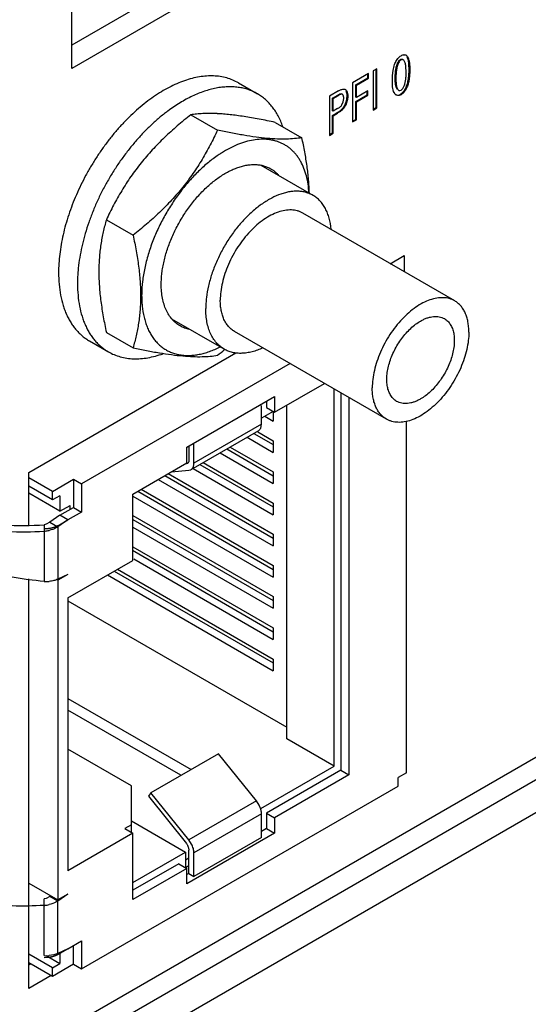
# Model space of a CAD drawing. Header units: inches. Extents: x 0 to 34, y 0 to 22.
# Tile 52 of 179: x 4.328 to 4.728, y 14.316 to 15.089. Entities that reach past the tile are written whole.
import ezdxf

# ---------------------------------------------------------------- set-up
doc = ezdxf.new("R2010")
doc.units = ezdxf.units.IN
doc.header["$LTSCALE"] = 1.87
doc.header["$MEASUREMENT"] = 0
doc.layers.get('0').update_dxf_attribs({"linetype": 'CONTINUOUS'})
doc.layers.add('02___PRT_ALL_AXES', color=7, linetype='CONTINUOUS')
doc.layers.add('ARTWORK', color=7, linetype='CONTINUOUS')

msp = doc.modelspace()

# ---------------------------------------------------------------- linework, layer by layer
at = {"color": 3, "linetype": 'CONTINUOUS'}
for p, q in [((4.36932, 15.05083), (4.36932, 15.21462)), ((4.49589, 15.12391), (4.36932, 15.05083)), ((4.61946, 14.89752), (4.63047, 14.90387)), ((4.63047, 14.90387), (4.63047, 14.89116)), ((4.33561, 14.73362), (4.49812, 14.82745)), ((5.1862, 14.75324), (3.62647, 13.85267)), ((4.33561, 14.69247), (4.33561, 14.73362)), ((4.33561, 14.32825), (4.33561, 14.64989)), ((4.35319, 14.3384), (4.33561, 14.32825))]:
    msp.add_line(p, q, dxfattribs=at)
at = {"color": 7, "linetype": 'CONTINUOUS'}
for p, q in [((4.47998, 15.1331), (4.36932, 15.0692)), ((4.50026, 15.03953), (4.51511, 15.03095)), ((4.44483, 15.01738), (4.44461, 15.01722)), ((4.46283, 15.01442), (4.48379, 15.00232)), ((4.4838, 15.01532), (4.48362, 15.01533)), ((4.52912, 15.0085), (4.55008, 14.9964)), ((4.5588, 14.95117), (4.51812, 14.97465)), ((4.39654, 14.93195), (4.4175, 14.91985)), ((4.67006, 14.8683), (4.55073, 14.9372)), ((4.48904, 14.83036), (4.44804, 14.85403)), ((4.39654, 14.84356), (4.4175, 14.83146)), ((4.61643, 14.77543), (4.49711, 14.84432)), ((4.38325, 14.83688), (4.3981, 14.8283)), ((4.48933, 14.83001), (4.48946, 14.83012)), ((4.54082, 14.81908), (4.37702, 14.72451)), ((4.52869, 14.78085), (4.56786, 14.80347)), ((4.45975, 14.75329), (4.52869, 14.7931)), ((4.52869, 14.7931), (4.52869, 14.78085)), ((4.57536, 14.50285), (4.57536, 14.79914)), ((4.58067, 14.79608), (4.58067, 14.49979)), ((4.58703, 14.7924), (4.58703, 14.49611)), ((4.51835, 14.77151), (4.51835, 14.78606)), ((4.52233, 14.78988), (4.52233, 14.78453)), ((4.52233, 14.78453), (4.52869, 14.78085)), ((4.53824, 14.52428), (4.53824, 14.78636)), ((4.52763, 14.78146), (4.51835, 14.77611)), ((4.52101, 14.77764), (4.52763, 14.77382)), ((4.52763, 14.78085), (4.52763, 14.77382)), ((4.51835, 14.77151), (4.46532, 14.74089)), ((4.51822, 14.76993), (4.51835, 14.77151)), ((4.63211, 14.49764), (4.63211, 14.77366)), ((4.51602, 14.76636), (4.46299, 14.73574)), ((4.51237, 14.76426), (4.52763, 14.75545)), ((4.51552, 14.7655), (4.52763, 14.75851)), ((4.46134, 14.7539), (4.46134, 14.74319)), ((4.46532, 14.74089), (4.46532, 14.75651)), ((4.49381, 14.75354), (4.52763, 14.73401)), ((4.50707, 14.76119), (4.52763, 14.74932)), ((4.52763, 14.75851), (4.52763, 14.74932)), ((4.45975, 14.74104), (4.45975, 14.75329)), ((4.48586, 14.74895), (4.52763, 14.72483)), ((4.49116, 14.75201), (4.52763, 14.73095)), ((5.20764, 14.73987), (3.70681, 13.87331)), ((4.41732, 14.71655), (4.45975, 14.74104)), ((4.46018, 14.74061), (4.45935, 14.74036)), ((4.46995, 14.73976), (4.52763, 14.70646)), ((4.4726, 14.74129), (4.52763, 14.70952)), ((4.44253, 14.7311), (4.52763, 14.68196)), ((4.44518, 14.73263), (4.52763, 14.68503)), ((4.44756, 14.734), (4.46134, 14.73523)), ((4.46134, 14.73523), (4.46299, 14.73574)), ((4.46465, 14.7367), (4.52763, 14.70033)), ((4.52763, 14.73401), (4.52763, 14.72483)), ((4.35422, 14.71869), (4.33561, 14.72943)), ((4.35422, 14.71195), (4.33561, 14.7227)), ((4.35422, 14.71869), (4.37066, 14.72818)), ((4.37066, 14.72818), (4.37702, 14.72451)), ((4.37066, 14.72818), (4.37066, 14.70614)), ((4.37702, 14.72451), (4.37702, 14.70246)), ((4.43723, 14.72804), (4.52763, 14.67584)), ((4.36005, 14.70307), (4.33561, 14.71719)), ((4.35422, 14.71195), (4.35422, 14.71869)), ((4.36005, 14.71532), (4.35422, 14.71195)), ((4.36005, 14.71532), (4.36005, 14.70307)), ((4.41732, 14.6645), (4.41732, 14.71655)), ((4.41732, 14.71504), (4.52763, 14.65135)), ((4.42132, 14.71885), (4.52763, 14.65747)), ((4.42397, 14.72038), (4.52763, 14.66053)), ((4.36005, 14.70307), (4.368, 14.70767)), ((4.368, 14.70461), (4.368, 14.70767)), ((4.52763, 14.70952), (4.52763, 14.70033)), ((4.36005, 14.70001), (4.35219, 14.69454)), ((4.36005, 14.70001), (4.37066, 14.70614)), ((4.36641, 14.69634), (4.36005, 14.70001)), ((4.37702, 14.70246), (4.36641, 14.69634)), ((4.37066, 14.70614), (4.37702, 14.70246)), ((4.41732, 14.69973), (4.52763, 14.63604)), ((4.34783, 14.69254), (4.3478, 14.68751)), ((4.34938, 14.69292), (4.34783, 14.69254)), ((4.35219, 14.69454), (4.34938, 14.69292)), ((4.35219, 14.69454), (4.35846, 14.69092)), ((4.36641, 14.69634), (4.35846, 14.69092)), ((4.41732, 14.69667), (4.52763, 14.63298)), ((4.3478, 14.68751), (4.3478, 14.64804)), ((4.35846, 14.69092), (4.35846, 14.64971)), ((4.41732, 14.69054), (4.52763, 14.62685)), ((4.52763, 14.68503), (4.52763, 14.67584)), ((4.41694, 14.6724), (4.52763, 14.60848)), ((4.41732, 14.67523), (4.52763, 14.61154)), ((4.36641, 14.6351), (4.41732, 14.6645)), ((4.418, 14.66566), (4.52763, 14.60236)), ((4.36641, 14.65347), (4.35846, 14.64888)), ((4.36641, 14.65347), (4.35846, 14.64971)), ((4.39746, 14.65303), (4.52763, 14.57786)), ((4.40276, 14.65609), (4.52763, 14.58399)), ((4.40541, 14.65762), (4.52763, 14.58705)), ((4.52763, 14.66053), (4.52763, 14.65135)), ((4.35846, 14.64888), (4.35756, 14.6494)), ((4.35846, 14.64888), (4.35846, 14.39782)), ((4.36641, 14.6351), (4.36641, 14.42078)), ((4.36641, 14.63268), (4.53824, 14.53347)), ((4.52763, 14.63604), (4.52763, 14.62685)), ((4.52763, 14.61154), (4.52763, 14.60236)), ((4.52763, 14.58705), (4.52763, 14.57786)), ((4.36641, 14.55613), (4.46309, 14.50031)), ((4.45513, 14.49572), (4.36641, 14.54694)), ((4.57536, 14.50285), (4.53824, 14.52428)), ((4.41626, 14.48753), (4.36641, 14.51632)), ((4.48454, 14.5127), (4.43151, 14.48208)), ((4.51438, 14.47559), (4.48454, 14.5127)), ((4.51782, 14.46962), (4.57536, 14.50285)), ((4.58067, 14.49979), (4.52233, 14.4661)), ((4.58067, 14.49979), (4.58703, 14.49611)), ((4.58703, 14.49611), (4.52869, 14.46243)), ((4.63211, 14.49764), (4.62574, 14.49397)), ((4.62574, 14.48723), (4.62574, 14.49397)), ((4.37702, 14.34362), (4.62574, 14.48723)), ((4.41626, 14.45079), (4.41626, 14.48753)), ((4.43151, 14.48208), (4.42952, 14.47925)), ((4.42952, 14.47925), (4.45935, 14.44214)), ((4.46134, 14.44497), (4.43151, 14.48208)), ((4.51438, 14.47559), (4.46134, 14.44497)), ((4.51649, 14.47232), (4.51438, 14.47559)), ((4.41626, 14.45998), (4.45869, 14.43548)), ((4.51835, 14.46534), (4.46532, 14.43472)), ((4.51835, 14.44697), (4.51835, 14.46534)), ((4.52233, 14.4661), (4.52869, 14.46243)), ((4.52233, 14.4661), (4.52233, 14.45386)), ((4.52869, 14.46243), (4.52869, 14.45018)), ((4.41626, 14.45691), (4.41096, 14.45385)), ((4.41096, 14.45385), (4.41732, 14.45017)), ((4.52233, 14.45386), (4.51835, 14.45156)), ((4.52233, 14.45386), (4.52869, 14.45018)), ((4.41732, 14.45017), (4.36641, 14.42078)), ((4.41732, 14.39812), (4.41732, 14.45017)), ((4.52869, 14.45018), (4.45975, 14.41037)), ((4.46346, 14.44169), (4.46134, 14.44497)), ((4.51835, 14.44697), (4.46532, 14.41635)), ((4.4611, 14.43872), (4.46134, 14.43701)), ((4.46134, 14.41864), (4.46134, 14.43701)), ((4.41732, 14.4116), (4.45869, 14.43548)), ((4.45869, 14.43548), (4.45869, 14.42323)), ((4.45869, 14.42936), (4.46134, 14.43089)), ((4.46532, 14.41635), (4.46532, 14.43472)), ((4.45339, 14.4263), (4.41732, 14.40547)), ((4.45975, 14.42262), (4.41732, 14.39812)), ((4.45339, 14.4263), (4.45975, 14.42262)), ((4.45869, 14.42323), (4.46134, 14.42477)), ((4.45975, 14.41037), (4.45975, 14.42262)), ((4.46134, 14.41864), (4.45975, 14.41772)), ((4.46134, 14.41864), (4.46532, 14.41635)), ((4.33561, 14.41101), (4.35846, 14.39782)), ((4.3478, 14.39358), (4.34783, 14.39862)), ((4.34938, 14.39899), (4.34783, 14.39862)), ((4.35219, 14.40061), (4.34938, 14.39899)), ((4.35284, 14.40106), (4.35219, 14.40061)), ((4.35846, 14.39699), (4.35219, 14.40061)), ((4.36641, 14.40241), (4.35846, 14.39699)), ((4.36641, 14.40241), (4.35846, 14.39782)), ((4.3478, 14.35411), (4.3478, 14.39358)), ((4.35846, 14.35578), (4.35846, 14.39699)), ((4.36641, 14.35954), (4.35846, 14.35578)), ((4.36641, 14.35954), (4.37702, 14.36567)), ((4.37066, 14.3473), (4.37066, 14.36199)), ((4.37702, 14.36567), (4.37702, 14.34362)), ((4.35422, 14.34454), (4.33561, 14.35528)), ((4.3493, 14.35411), (4.36005, 14.34791)), ((4.35534, 14.35469), (4.3517, 14.35411)), ((4.35846, 14.35578), (4.35534, 14.35469)), ((4.36005, 14.35578), (4.36005, 14.34791)), ((4.35422, 14.33781), (4.33561, 14.34855)), ((4.33728, 14.34758), (4.33561, 14.34662)), ((4.35422, 14.34454), (4.36005, 14.34791)), ((4.37066, 14.3473), (4.35422, 14.33781)), ((4.35422, 14.33781), (4.35422, 14.34454)), ((4.37066, 14.3473), (4.37702, 14.34362))]:
    msp.add_line(p, q, dxfattribs=at)
at = {"color": 40, "linetype": 'CONTINUOUS'}
for p, q in [((4.35846, 14.69174), (4.36641, 14.69634)), ((4.35846, 14.35495), (4.36641, 14.35954)), ((4.3511, 14.35262), (4.3478, 14.35241))]:
    msp.add_line(p, q, dxfattribs=at)
at = {"color": 7, "linetype": 'CONTINUOUS'}
for centre, radius, start, end in [((4.53822, 14.90322), 0.09603, 122.31289, 124.05939), ((4.50821, 14.88044), 0.13439, 173.25191, 173.37515), ((4.27372, 15.09196), 0.33927, 308.2561, 309.45763), ((4.45563, 14.74088), 0.00969, 355.20339, 0.07162), ((4.33083, 14.90918), 0.2173, 266.19087, 274.48782), ((4.3316, 14.91389), 0.22696, 266.71324, 274.09231), ((4.34594, 14.71344), 0.026, 274.09239, 275.78963), ((4.34602, 14.71294), 0.0255, 275.73768, 282.87941), ((4.34975, 14.67359), 0.02562, 265.62346, 274.35652), ((4.34594, 14.41951), 0.026, 274.09239, 275.78963), ((4.34602, 14.41902), 0.0255, 275.73768, 282.87941), ((4.34975, 14.37966), 0.02562, 265.62346, 274.35652)]:
    msp.add_arc(centre, radius, start, end, dxfattribs=at)
for points, knots in [([(4.50026, 15.03953), (4.49882, 15.04036), (4.49582, 15.04184), (4.49104, 15.04349), (4.48599, 15.04457), (4.4807, 15.04507), (4.47521, 15.04498), (4.46954, 15.04431), (4.46372, 15.04307), (4.45779, 15.04126), (4.45177, 15.0389), (4.44571, 15.03599), (4.43962, 15.03255), (4.43354, 15.0286), (4.42751, 15.02417), (4.42156, 15.01927), (4.41572, 15.01393), (4.41002, 15.00819), (4.40449, 15.00206), (4.39916, 14.99559), (4.39406, 14.98882), (4.38921, 14.98177), (4.38466, 14.97448), (4.38041, 14.967), (4.37649, 14.95936), (4.37292, 14.95161), (4.36973, 14.94378), (4.36692, 14.93593), (4.36452, 14.92809), (4.36254, 14.9203), (4.36098, 14.91261), (4.35986, 14.90505), (4.35918, 14.89768), (4.35903, 14.89282), (4.35903, 14.89043)], [0, 0, 0, 0, 0.021323, 0.042875, 0.064872, 0.087508, 0.110948, 0.135326, 0.160739, 0.187255, 0.214908, 0.243708, 0.273639, 0.304663, 0.336724, 0.369751, 0.403657, 0.438344, 0.473705, 0.509623, 0.545977, 0.582638, 0.619476, 0.656359, 0.693153, 0.729726, 0.765947, 0.801693, 0.836841, 0.871279, 0.904899, 0.937614, 0.969343, 1, 1, 1, 1]), ([(4.51511, 15.03095), (4.51398, 15.03161), (4.51164, 15.0328), (4.50795, 15.03425), (4.50408, 15.03534), (4.50006, 15.03607), (4.4959, 15.03644), (4.4916, 15.03645), (4.48719, 15.0361), (4.48107, 15.03515), (4.4732, 15.03301), (4.46541, 15.02981), (4.45912, 15.02662), (4.45432, 15.02385), (4.44953, 15.02078), (4.4464, 15.01855), (4.44483, 15.01738)], [0, 0, 0, 0, 0.051834, 0.104014, 0.156876, 0.210731, 0.265865, 0.322523, 0.380916, 0.441211, 0.567914, 0.7033, 0.774311, 0.847475, 0.922733, 1, 1, 1, 1]), ([(4.53503, 15.00534), (4.53405, 15.00814), (4.53231, 15.01219), (4.5294, 15.01717), (4.527, 15.02056), (4.52437, 15.02365), (4.5215, 15.02643), (4.51843, 15.02888), (4.51623, 15.0303), (4.51511, 15.03095)], [0, 0, 0, 0, 0.268671, 0.397073, 0.522053, 0.644167, 0.764054, 0.882415, 1, 1, 1, 1]), ([(4.44461, 15.01722), (4.44239, 15.01556), (4.43799, 15.01206), (4.43162, 15.00637), (4.4254, 15.00019), (4.41938, 14.99356), (4.4136, 14.98653), (4.4081, 14.97913), (4.4029, 14.97142), (4.39805, 14.96344), (4.39356, 14.95525), (4.38948, 14.94689), (4.38583, 14.93842), (4.38263, 14.9299), (4.37989, 14.92137), (4.37765, 14.9129), (4.37591, 14.90454), (4.37508, 14.89898), (4.37475, 14.89623)], [0, 0, 0, 0, 0.057984, 0.117706, 0.178967, 0.241546, 0.305199, 0.369672, 0.434697, 0.5, 0.565303, 0.630329, 0.694801, 0.758455, 0.821034, 0.882295, 0.942014, 1, 1, 1, 1]), ([(4.46283, 15.01442), (4.45924, 15.01159), (4.45218, 15.0058), (4.44372, 14.99815), (4.43724, 14.99177), (4.43256, 14.98685), (4.42805, 14.98181), (4.42374, 14.97664), (4.41964, 14.97135), (4.41575, 14.96595), (4.41206, 14.96045), (4.40859, 14.95487), (4.40531, 14.94922), (4.40119, 14.94163), (4.39835, 14.93584), (4.39654, 14.93195)], [0, 0, 0, 0, 0.128261, 0.256151, 0.319876, 0.383395, 0.44666, 0.509626, 0.572253, 0.634512, 0.696381, 0.757854, 0.818937, 0.879641, 1, 1, 1, 1]), ([(4.48362, 15.01533), (4.48164, 15.01542), (4.47786, 15.01553), (4.47243, 15.01541), (4.46747, 15.01505), (4.46433, 15.01465), (4.46283, 15.01442)], [0, 0, 0, 0, 0.284855, 0.54463, 0.781948, 1, 1, 1, 1]), ([(4.52912, 15.0085), (4.527, 15.00895), (4.52281, 15.00981), (4.5166, 15.01102), (4.51056, 15.01211), (4.50472, 15.01307), (4.49911, 15.01388), (4.49376, 15.01453), (4.48869, 15.01502), (4.48539, 15.01524), (4.4838, 15.01532)], [0, 0, 0, 0, 0.14167, 0.279796, 0.413762, 0.542924, 0.666631, 0.784304, 0.895506, 1, 1, 1, 1]), ([(4.48379, 15.00232), (4.48198, 14.99843), (4.47914, 14.99263), (4.47502, 14.98505), (4.47174, 14.9794), (4.46827, 14.97382), (4.46458, 14.96832), (4.46069, 14.96292), (4.45659, 14.95763), (4.45228, 14.95246), (4.44777, 14.94741), (4.44309, 14.9425), (4.43661, 14.93612), (4.42815, 14.92847), (4.42109, 14.92268), (4.4175, 14.91985)], [0, 0, 0, 0, 0.120359, 0.181063, 0.242146, 0.303619, 0.365488, 0.427747, 0.490374, 0.55334, 0.616605, 0.680124, 0.743849, 0.871739, 1, 1, 1, 1]), ([(4.55008, 14.9964), (4.54819, 14.99611), (4.54418, 14.99563), (4.53776, 14.99529), (4.53057, 14.99537), (4.52257, 14.9959), (4.51378, 14.9969), (4.50429, 14.99835), (4.4942, 15.00017), (4.48731, 15.00157), (4.48379, 15.00232)], [0, 0, 0, 0, 0.085708, 0.181167, 0.288201, 0.407975, 0.540519, 0.684671, 0.83852, 1, 1, 1, 1]), ([(4.55564, 14.95307), (4.55551, 14.95538), (4.55506, 14.95988), (4.55374, 14.96634), (4.55183, 14.97229), (4.54971, 14.97682), (4.54774, 14.98011), (4.54613, 14.98238), (4.5444, 14.98449), (4.54253, 14.98641), (4.54054, 14.98816), (4.53843, 14.98972), (4.5362, 14.9911), (4.53387, 14.99228), (4.53143, 14.99327), (4.52889, 14.99406), (4.52626, 14.99466), (4.52261, 14.99519), (4.51782, 14.99533), (4.51188, 14.9947), (4.50575, 14.99327), (4.49947, 14.99106), (4.49312, 14.98809), (4.48896, 14.98569), (4.48689, 14.98438)], [0, 0, 0, 0, 0.071877, 0.139929, 0.204277, 0.265212, 0.294562, 0.323256, 0.351385, 0.379052, 0.406367, 0.43345, 0.460424, 0.487417, 0.514556, 0.541962, 0.569754, 0.59804, 0.656439, 0.717851, 0.78273, 0.851343, 0.923784, 1, 1, 1, 1]), ([(4.55595, 14.95281), (4.5559, 14.95456), (4.55576, 14.95807), (4.55524, 14.96521), (4.55419, 14.97429), (4.55239, 14.98531), (4.55089, 14.99269), (4.55008, 14.9964)], [0, 0, 0, 0, 0.118817, 0.239717, 0.487161, 0.741041, 1, 1, 1, 1]), ([(4.48444, 14.98277), (4.48174, 14.98095), (4.47778, 14.97799), (4.47272, 14.97366), (4.46894, 14.97014), (4.46524, 14.96641), (4.46039, 14.96114), (4.4546, 14.95409), (4.44822, 14.94506), (4.44243, 14.93553), (4.43732, 14.92565), (4.4344, 14.91885), (4.43307, 14.91542)], [0, 0, 0, 0, 0.113589, 0.172452, 0.232544, 0.293751, 0.355944, 0.482721, 0.611748, 0.741797, 0.87164, 1, 1, 1, 1]), ([(4.43964, 14.88125), (4.43964, 14.8827), (4.43973, 14.88566), (4.44014, 14.89015), (4.44083, 14.89475), (4.44177, 14.89943), (4.44298, 14.90418), (4.44444, 14.90895), (4.44615, 14.91374), (4.4481, 14.9185), (4.45027, 14.92322), (4.45266, 14.92787), (4.45524, 14.93243), (4.45802, 14.93687), (4.46097, 14.94116), (4.46407, 14.94529), (4.46732, 14.94923), (4.47069, 14.95296), (4.47416, 14.95645), (4.47772, 14.9597), (4.48134, 14.96269), (4.48501, 14.96539), (4.48871, 14.96779), (4.49242, 14.96989), (4.49612, 14.97166), (4.49978, 14.9731), (4.50339, 14.9742), (4.50693, 14.97496), (4.51039, 14.97536), (4.51373, 14.97542), (4.51695, 14.97511), (4.52003, 14.97446), (4.52294, 14.97345), (4.52477, 14.97255), (4.52564, 14.97204)], [0, 0, 0, 0, 0.030655, 0.062386, 0.095102, 0.128722, 0.163159, 0.198307, 0.234053, 0.270275, 0.306847, 0.343641, 0.380524, 0.417362, 0.454023, 0.490377, 0.526295, 0.561656, 0.596343, 0.630249, 0.663275, 0.695337, 0.726361, 0.756292, 0.785092, 0.812746, 0.839261, 0.864675, 0.889052, 0.912492, 0.935128, 0.957125, 0.978677, 1, 1, 1, 1]), ([(4.52564, 14.97204), (4.52624, 14.9717), (4.52741, 14.97095), (4.52906, 14.96968), (4.53062, 14.96827), (4.53158, 14.96723), (4.53204, 14.96669)], [0, 0, 0, 0, 0.246947, 0.495136, 0.74577, 1, 1, 1, 1]), ([(4.5588, 14.95117), (4.55794, 14.95166), (4.55615, 14.95255), (4.5533, 14.95353), (4.55029, 14.95417), (4.54714, 14.95447), (4.54386, 14.95442), (4.54048, 14.95402), (4.53701, 14.95328), (4.5322, 14.95181), (4.52739, 14.94969), (4.52265, 14.94701), (4.51902, 14.94465), (4.51543, 14.94201), (4.51064, 14.93807), (4.50485, 14.93249), (4.4984, 14.925), (4.49249, 14.91677), (4.48726, 14.90799), (4.4828, 14.89884), (4.47923, 14.88952), (4.47661, 14.88023), (4.47524, 14.87255), (4.47469, 14.8666), (4.4746, 14.86371), (4.4746, 14.86228)], [0, 0, 0, 0, 0.021327, 0.042883, 0.064884, 0.087524, 0.110969, 0.135351, 0.160769, 0.18729, 0.243717, 0.273653, 0.304683, 0.336751, 0.369783, 0.438368, 0.509642, 0.582654, 0.656372, 0.729735, 0.801699, 0.871276, 0.937605, 0.969343, 1, 1, 1, 1]), ([(4.57302, 14.92454), (4.57276, 14.9275), (4.57204, 14.93181), (4.57027, 14.93719), (4.56863, 14.94079), (4.56665, 14.94402), (4.56435, 14.94685), (4.56174, 14.94926), (4.5598, 14.95059), (4.5588, 14.95117)], [0, 0, 0, 0, 0.283645, 0.415386, 0.540913, 0.660976, 0.776609, 0.889114, 1, 1, 1, 1]), ([(4.55073, 14.9372), (4.55008, 14.93758), (4.5487, 14.93826), (4.54651, 14.93902), (4.54419, 14.93951), (4.54091, 14.93982), (4.53652, 14.9395), (4.53112, 14.93806), (4.52557, 14.93562), (4.52001, 14.93221), (4.51453, 14.92792), (4.50926, 14.92284), (4.5043, 14.91708), (4.49976, 14.91076), (4.49573, 14.90401), (4.49231, 14.89697), (4.48956, 14.88981), (4.48754, 14.88266), (4.4863, 14.87569), (4.486, 14.87109), (4.486, 14.86887)], [0, 0, 0, 0, 0.021332, 0.042891, 0.064897, 0.087541, 0.135316, 0.187216, 0.243654, 0.304602, 0.369691, 0.438289, 0.509576, 0.582602, 0.656334, 0.729711, 0.801689, 0.871276, 0.937625, 1, 1, 1, 1]), ([(4.39654, 14.93195), (4.39563, 14.92883), (4.39439, 14.92407), (4.39304, 14.91759), (4.39218, 14.91256), (4.39149, 14.9074), (4.39099, 14.90211), (4.39069, 14.89669), (4.39055, 14.88921), (4.39091, 14.87958), (4.39213, 14.86779), (4.39402, 14.85572), (4.39565, 14.84764), (4.39654, 14.84356)], [0, 0, 0, 0, 0.109076, 0.165012, 0.222017, 0.280189, 0.339611, 0.400342, 0.462407, 0.590445, 0.723279, 0.860093, 1, 1, 1, 1]), ([(4.4175, 14.91985), (4.41839, 14.91578), (4.42002, 14.90769), (4.42191, 14.89563), (4.42313, 14.88383), (4.42349, 14.8742), (4.42335, 14.86673), (4.42305, 14.86131), (4.42255, 14.85601), (4.42186, 14.85085), (4.421, 14.84583), (4.41965, 14.83935), (4.41841, 14.83458), (4.4175, 14.83146)], [0, 0, 0, 0, 0.139907, 0.276721, 0.409555, 0.537593, 0.599658, 0.660389, 0.719811, 0.777983, 0.834988, 0.890924, 1, 1, 1, 1]), ([(4.43307, 14.91542), (4.43238, 14.91364), (4.43107, 14.91008), (4.42934, 14.9047), (4.42785, 14.89934), (4.42661, 14.89403), (4.42562, 14.88879), (4.42466, 14.882), (4.4242, 14.87534), (4.42428, 14.86887), (4.42471, 14.86283), (4.42565, 14.85704), (4.42715, 14.8516), (4.42851, 14.84782), (4.43011, 14.8443), (4.43196, 14.84104), (4.43405, 14.83806), (4.43636, 14.83536), (4.4389, 14.83298), (4.44164, 14.8309), (4.44457, 14.82914), (4.44769, 14.82772), (4.45098, 14.82663), (4.45443, 14.82588), (4.45802, 14.82547), (4.46174, 14.8254), (4.46557, 14.82568), (4.46949, 14.82629), (4.47349, 14.82725), (4.47756, 14.82854), (4.48168, 14.83015), (4.4844, 14.83143), (4.48577, 14.83211)], [0, 0, 0, 0, 0.04176, 0.082975, 0.123515, 0.163282, 0.202197, 0.240184, 0.313079, 0.347906, 0.381598, 0.445498, 0.475765, 0.50495, 0.533118, 0.560363, 0.5868, 0.612572, 0.63784, 0.662789, 0.687611, 0.712505, 0.737668, 0.763285, 0.789526, 0.816538, 0.844444, 0.873344, 0.90331, 0.934393, 0.966621, 1, 1, 1, 1]), ([(4.37472, 14.89594), (4.37444, 14.89357), (4.37402, 14.88888), (4.37387, 14.88417), (4.37387, 14.88186)], [0, 0, 0, 0, 0.508371, 1, 1, 1, 1]), ([(4.35903, 14.89043), (4.35903, 14.88739), (4.35927, 14.88145), (4.36044, 14.87284), (4.36209, 14.8661), (4.36381, 14.86107), (4.36527, 14.85753), (4.36692, 14.85419), (4.36874, 14.85105), (4.37074, 14.84811), (4.37292, 14.8454), (4.37526, 14.84291), (4.37776, 14.84065), (4.38042, 14.83862), (4.3823, 14.83743), (4.38325, 14.83688)], [0, 0, 0, 0, 0.148525, 0.289391, 0.422552, 0.486389, 0.548481, 0.60893, 0.667864, 0.72544, 0.781838, 0.837261, 0.891934, 0.946096, 1, 1, 1, 1]), ([(4.37387, 14.88186), (4.37387, 14.87881), (4.37412, 14.87287), (4.37529, 14.86427), (4.37694, 14.85752), (4.37866, 14.85249), (4.38012, 14.84896), (4.38176, 14.84561), (4.38359, 14.84247), (4.38559, 14.83954), (4.38777, 14.83683), (4.39011, 14.83433), (4.39261, 14.83207), (4.39527, 14.83005), (4.39715, 14.82886), (4.3981, 14.8283)], [0, 0, 0, 0, 0.148525, 0.289391, 0.422552, 0.486389, 0.548481, 0.60893, 0.667864, 0.72544, 0.781838, 0.837261, 0.891934, 0.946096, 1, 1, 1, 1]), ([(4.45439, 14.84863), (4.45381, 14.84897), (4.45267, 14.8497), (4.45105, 14.85093), (4.44952, 14.85231), (4.4476, 14.85435), (4.44546, 14.85726), (4.44334, 14.86123), (4.44169, 14.86567), (4.4405, 14.87054), (4.43978, 14.87577), (4.43964, 14.87939), (4.43964, 14.88125)], [0, 0, 0, 0, 0.053915, 0.108089, 0.162774, 0.218209, 0.332125, 0.451463, 0.577356, 0.710546, 0.851448, 1, 1, 1, 1]), ([(4.67006, 14.8683), (4.6694, 14.86868), (4.66802, 14.86937), (4.66583, 14.87012), (4.66352, 14.87062), (4.66023, 14.87093), (4.65585, 14.8706), (4.65044, 14.86917), (4.6449, 14.86672), (4.63933, 14.86331), (4.63386, 14.85903), (4.62858, 14.85395), (4.62362, 14.84819), (4.61908, 14.84186), (4.61506, 14.83511), (4.61163, 14.82808), (4.60889, 14.82091), (4.60687, 14.81376), (4.60563, 14.80679), (4.60533, 14.8022), (4.60533, 14.79997)], [0, 0, 0, 0, 0.021332, 0.042891, 0.064897, 0.087541, 0.135316, 0.187216, 0.243654, 0.304602, 0.369691, 0.438289, 0.509576, 0.582602, 0.656334, 0.729711, 0.801689, 0.871276, 0.937625, 1, 1, 1, 1]), ([(4.48904, 14.83036), (4.4879, 14.83102), (4.4857, 14.83255), (4.4828, 14.83541), (4.4803, 14.8388), (4.47823, 14.84269), (4.47661, 14.84704), (4.47544, 14.8518), (4.47475, 14.85693), (4.4746, 14.86047), (4.4746, 14.86228)], [0, 0, 0, 0, 0.108013, 0.218062, 0.332, 0.451362, 0.577272, 0.710491, 0.851435, 1, 1, 1, 1]), ([(4.49711, 14.84432), (4.49623, 14.84483), (4.49454, 14.84601), (4.4923, 14.84821), (4.49038, 14.85082), (4.48879, 14.85381), (4.48755, 14.85715), (4.48665, 14.86081), (4.48612, 14.86475), (4.486, 14.86747), (4.486, 14.86887)], [0, 0, 0, 0, 0.108012, 0.218061, 0.332003, 0.45136, 0.577265, 0.710494, 0.851458, 1, 1, 1, 1]), ([(4.68116, 14.84376), (4.68116, 14.84515), (4.68105, 14.84788), (4.68052, 14.85182), (4.67962, 14.85548), (4.67837, 14.85882), (4.67678, 14.86181), (4.67486, 14.86442), (4.67263, 14.86662), (4.67094, 14.8678), (4.67006, 14.8683)], [0, 0, 0, 0, 0.148542, 0.289506, 0.422735, 0.54864, 0.667997, 0.781939, 0.891988, 1, 1, 1, 1]), ([(4.64325, 14.85248), (4.64409, 14.85297), (4.64578, 14.85385), (4.64835, 14.85491), (4.65088, 14.85565), (4.65334, 14.85606), (4.65571, 14.85614), (4.65796, 14.85589), (4.66008, 14.85531), (4.66138, 14.8547), (4.662, 14.85434)], [0, 0, 0, 0, 0.148508, 0.289494, 0.422751, 0.548656, 0.667999, 0.781941, 0.89199, 1, 1, 1, 1]), ([(4.662, 14.85434), (4.66246, 14.85407), (4.66335, 14.85348), (4.66458, 14.85242), (4.66568, 14.85119), (4.66667, 14.8498), (4.66752, 14.84826), (4.66851, 14.84597), (4.66938, 14.84276), (4.66983, 14.83855), (4.66972, 14.83399), (4.66903, 14.82917), (4.6678, 14.8242), (4.66605, 14.81919), (4.6638, 14.81422), (4.66112, 14.80943), (4.65806, 14.80489), (4.65468, 14.80072), (4.65106, 14.797), (4.64727, 14.79381), (4.64459, 14.79202), (4.64325, 14.79125)], [0, 0, 0, 0, 0.02133, 0.042889, 0.064892, 0.087535, 0.110983, 0.135367, 0.187265, 0.243697, 0.304641, 0.369725, 0.438318, 0.509599, 0.58262, 0.656347, 0.729721, 0.801695, 0.871276, 0.937634, 1, 1, 1, 1]), ([(4.46183, 14.84585), (4.46117, 14.84598), (4.45986, 14.8463), (4.45796, 14.84692), (4.45613, 14.84769), (4.45496, 14.84831), (4.45439, 14.84863)], [0, 0, 0, 0, 0.253867, 0.504444, 0.752786, 1, 1, 1, 1]), ([(4.62449, 14.78939), (4.62403, 14.78966), (4.62314, 14.79025), (4.62192, 14.79131), (4.62081, 14.79254), (4.61982, 14.79393), (4.61897, 14.79547), (4.61798, 14.79776), (4.61711, 14.80097), (4.61666, 14.80518), (4.61677, 14.80974), (4.61746, 14.81456), (4.61869, 14.81953), (4.62044, 14.82454), (4.62269, 14.8295), (4.62537, 14.8343), (4.62843, 14.83884), (4.63181, 14.84301), (4.63543, 14.84673), (4.63922, 14.84992), (4.6419, 14.8517), (4.64325, 14.85248)], [0, 0, 0, 0, 0.02133, 0.042889, 0.064892, 0.087535, 0.110983, 0.135367, 0.187265, 0.243697, 0.304641, 0.369725, 0.438318, 0.509599, 0.58262, 0.656347, 0.729721, 0.801695, 0.871276, 0.937634, 1, 1, 1, 1]), ([(4.68116, 14.84376), (4.68116, 14.84153), (4.68086, 14.83694), (4.67962, 14.82997), (4.67761, 14.82282), (4.67486, 14.81565), (4.67143, 14.80862), (4.66741, 14.80187), (4.66287, 14.79554), (4.65791, 14.78978), (4.65263, 14.7847), (4.64716, 14.78042), (4.64159, 14.77701), (4.63605, 14.77456), (4.63065, 14.77313), (4.62626, 14.7728), (4.62297, 14.77311), (4.62066, 14.77361), (4.61847, 14.77436), (4.61709, 14.77504), (4.61643, 14.77543)], [0, 0, 0, 0, 0.062375, 0.128724, 0.198311, 0.270289, 0.343666, 0.417398, 0.490424, 0.561711, 0.630309, 0.695398, 0.756346, 0.812784, 0.864684, 0.912459, 0.935103, 0.957109, 0.978668, 1, 1, 1, 1]), ([(4.4175, 14.83146), (4.42102, 14.83072), (4.42791, 14.82932), (4.438, 14.82749), (4.44749, 14.82605), (4.45628, 14.82505), (4.46427, 14.82451), (4.47146, 14.82444), (4.47789, 14.82477), (4.4819, 14.82525), (4.48379, 14.82555)], [0, 0, 0, 0, 0.16148, 0.315329, 0.459481, 0.592025, 0.711799, 0.818833, 0.914292, 1, 1, 1, 1]), ([(4.51936, 14.83142), (4.51798, 14.83077), (4.51522, 14.82961), (4.51105, 14.82828), (4.50697, 14.82742), (4.50302, 14.82703), (4.49921, 14.82713), (4.49559, 14.8277), (4.49218, 14.82875), (4.49005, 14.82977), (4.48904, 14.83036)], [0, 0, 0, 0, 0.145488, 0.284005, 0.415774, 0.541283, 0.66129, 0.776838, 0.889236, 1, 1, 1, 1]), ([(4.3981, 14.8283), (4.39956, 14.82746), (4.4026, 14.82596), (4.40745, 14.8243), (4.41257, 14.82323), (4.41793, 14.82275), (4.4235, 14.82287), (4.42925, 14.82359), (4.43515, 14.82489), (4.43907, 14.82612), (4.44105, 14.82682)], [0, 0, 0, 0, 0.11366, 0.228567, 0.3459, 0.466719, 0.591915, 0.722207, 0.858118, 1, 1, 1, 1]), ([(4.61643, 14.77543), (4.61555, 14.77593), (4.61386, 14.77711), (4.61163, 14.77931), (4.60971, 14.78192), (4.60812, 14.78491), (4.60687, 14.78825), (4.60597, 14.79191), (4.60544, 14.79585), (4.60533, 14.79858), (4.60533, 14.79997)], [0, 0, 0, 0, 0.108012, 0.218061, 0.332003, 0.45136, 0.577265, 0.710494, 0.851458, 1, 1, 1, 1]), ([(4.64325, 14.79125), (4.6424, 14.79076), (4.64071, 14.78988), (4.63814, 14.78882), (4.63561, 14.78808), (4.63315, 14.78767), (4.63078, 14.78759), (4.62853, 14.78784), (4.62641, 14.78842), (4.62511, 14.78903), (4.62449, 14.78939)], [0, 0, 0, 0, 0.148508, 0.289494, 0.422751, 0.548656, 0.667999, 0.781941, 0.89199, 1, 1, 1, 1]), ([(4.51602, 14.76636), (4.51631, 14.76653), (4.51685, 14.76694), (4.51773, 14.76809), (4.51809, 14.76918), (4.51822, 14.76993)], [0, 0, 0, 0, 0.228605, 0.466814, 1, 1, 1, 1]), ([(4.46134, 14.74319), (4.46134, 14.7429), (4.4613, 14.74236), (4.46108, 14.74162), (4.46071, 14.74101), (4.46036, 14.74072), (4.46018, 14.74061)], [0, 0, 0, 0, 0.289343, 0.549004, 0.782114, 1, 1, 1, 1]), ([(4.46299, 14.73574), (4.46332, 14.73593), (4.46393, 14.73643), (4.46463, 14.73744), (4.4651, 14.73868), (4.46525, 14.73959), (4.46529, 14.74007)], [0, 0, 0, 0, 0.222961, 0.458195, 0.715689, 1, 1, 1, 1]), ([(4.35846, 14.69092), (4.35798, 14.69059), (4.35588, 14.68933), (4.35353, 14.68851), (4.3517, 14.68809)], [0, 0, 0, 0, 0.235386, 1, 1, 1, 1]), ([(4.3478, 14.64804), (4.33933, 14.64868), (4.32259, 14.65089), (4.2984, 14.65692), (4.27603, 14.66555), (4.26236, 14.67315), (4.2561, 14.67736)], [0, 0, 0, 0, 0.261974, 0.519742, 0.767336, 1, 1, 1, 1]), ([(4.35846, 14.64971), (4.35746, 14.64924), (4.35524, 14.64849), (4.35292, 14.64814), (4.3517, 14.64804)], [0, 0, 0, 0, 0.473196, 1, 1, 1, 1]), ([(4.51787, 14.46875), (4.51779, 14.46906), (4.51743, 14.47028), (4.51693, 14.47146), (4.51649, 14.47232)], [0, 0, 0, 0, 0.243931, 1, 1, 1, 1]), ([(4.51835, 14.46534), (4.51835, 14.46561), (4.51831, 14.46676), (4.5181, 14.4679), (4.51787, 14.46875)], [0, 0, 0, 0, 0.236071, 1, 1, 1, 1]), ([(4.45935, 14.44214), (4.45956, 14.44189), (4.46031, 14.44084), (4.46085, 14.43965), (4.4611, 14.43872)], [0, 0, 0, 0, 0.251544, 1, 1, 1, 1]), ([(4.46532, 14.43472), (4.46532, 14.43587), (4.46494, 14.43829), (4.46404, 14.44056), (4.46346, 14.44169)], [0, 0, 0, 0, 0.474779, 1, 1, 1, 1]), ([(4.3478, 14.39358), (4.3394, 14.39298), (4.32281, 14.39271), (4.29864, 14.39501), (4.2763, 14.3999), (4.26246, 14.40496), (4.2561, 14.40792)], [0, 0, 0, 0, 0.269547, 0.530182, 0.775444, 1, 1, 1, 1]), ([(4.35846, 14.39699), (4.35798, 14.39666), (4.35588, 14.3954), (4.35353, 14.39458), (4.3517, 14.39416)], [0, 0, 0, 0, 0.235386, 1, 1, 1, 1])]:
    msp.add_open_spline(points, degree=3, knots=knots, dxfattribs=at)
at = {"color": 40, "linetype": 'CONTINUOUS'}
for points, knots in [([(4.35846, 14.69174), (4.35828, 14.69165), (4.358, 14.69151), (4.35764, 14.69133), (4.35741, 14.69121), (4.35723, 14.69112), (4.35712, 14.69106), (4.35703, 14.69102), (4.35695, 14.69099), (4.35687, 14.69096), (4.35672, 14.6909), (4.35649, 14.69081), (4.35618, 14.69069), (4.35587, 14.69057), (4.35561, 14.69047), (4.35543, 14.6904), (4.35532, 14.69036), (4.35521, 14.69033), (4.35507, 14.69029), (4.35474, 14.69019), (4.35435, 14.69008), (4.35396, 14.68997), (4.35376, 14.68992), (4.35365, 14.68989), (4.35357, 14.68986), (4.35348, 14.68985), (4.35337, 14.68982), (4.35317, 14.68978), (4.35277, 14.6897), (4.35236, 14.68963), (4.35202, 14.68956), (4.35188, 14.68953), (4.35176, 14.68951), (4.35164, 14.68949), (4.35143, 14.68947), (4.35112, 14.68943), (4.35076, 14.68939), (4.35039, 14.68935), (4.35009, 14.68932), (4.34987, 14.68929), (4.34975, 14.68928), (4.34963, 14.68928), (4.34947, 14.68927), (4.3491, 14.68926), (4.34854, 14.68923), (4.34805, 14.68922), (4.3478, 14.68921)], [0, 0, 0, 0, 0.0625, 0.09375, 0.125, 0.140625, 0.15625, 0.164062, 0.171875, 0.179688, 0.1875, 0.21875, 0.25, 0.28125, 0.3125, 0.328125, 0.335938, 0.34375, 0.359375, 0.375, 0.4375, 0.46875, 0.484375, 0.492188, 0.5, 0.507812, 0.515625, 0.53125, 0.5625, 0.625, 0.640625, 0.65625, 0.664062, 0.671875, 0.6875, 0.71875, 0.75, 0.78125, 0.8125, 0.828125, 0.835938, 0.84375, 0.859375, 0.875, 0.9375, 1, 1, 1, 1]), ([(4.35846, 14.35495), (4.35833, 14.35488), (4.35807, 14.35474), (4.35774, 14.35457), (4.35751, 14.35445), (4.35738, 14.35439), (4.35724, 14.35433), (4.35706, 14.35425), (4.35685, 14.35416), (4.35664, 14.35406), (4.35646, 14.35399), (4.35632, 14.35393), (4.35617, 14.35387), (4.35591, 14.35378), (4.3556, 14.35367), (4.35534, 14.35358), (4.35519, 14.35353), (4.35508, 14.35348), (4.35496, 14.35345), (4.3548, 14.35341), (4.35452, 14.35333), (4.3542, 14.35324), (4.35393, 14.35316), (4.35377, 14.35312), (4.3536, 14.35308), (4.3534, 14.35304), (4.35315, 14.35298), (4.3529, 14.35293), (4.35269, 14.35288), (4.35253, 14.35285), (4.35236, 14.35282), (4.35205, 14.35277), (4.35162, 14.3527), (4.35127, 14.35265), (4.3511, 14.35262)], [0, 0, 0, 0, 0.0625, 0.125, 0.15625, 0.171875, 0.1875, 0.21875, 0.25, 0.28125, 0.3125, 0.328125, 0.34375, 0.375, 0.4375, 0.46875, 0.484375, 0.5, 0.515625, 0.53125, 0.5625, 0.625, 0.65625, 0.671875, 0.6875, 0.71875, 0.75, 0.78125, 0.8125, 0.828125, 0.84375, 0.875, 0.9375, 1, 1, 1, 1])]:
    msp.add_open_spline(points, degree=3, knots=knots, dxfattribs=at)
at = {"layer": '02___PRT_ALL_AXES', "color": 3, "linetype": 'CONTINUOUS'}
msp.add_line((5.18628, 14.77104), (3.64795, 13.88282), dxfattribs=at)
at = {"layer": 'ARTWORK', "color": 3, "linetype": 'CONTINUOUS'}
for p, q in [((4.6261, 15.05941), (4.62737, 15.0605)), ((4.62737, 15.0605), (4.62793, 15.06087)), ((4.63018, 15.05721), (4.62972, 15.0576)), ((4.6305, 15.06162), (4.63133, 15.06149)), ((4.63185, 15.06127), (4.63263, 15.0606)), ((4.63263, 15.0606), (4.63297, 15.06013)), ((4.60896, 15.05059), (4.60601, 15.04889)), ((4.60601, 15.04889), (4.60601, 15.01816)), ((4.60896, 15.01986), (4.60896, 15.05059)), ((4.62123, 15.04534), (4.62169, 15.04926)), ((4.62169, 15.04926), (4.62251, 15.05296)), ((4.63191, 15.04779), (4.63174, 15.05247)), ((4.6025, 15.04686), (4.58984, 15.03955)), ((4.59284, 15.03767), (4.6025, 15.04324)), ((4.6025, 15.04324), (4.6025, 15.04686)), ((4.6211, 15.04126), (4.62123, 15.04534)), ((4.62121, 15.0377), (4.6211, 15.04126)), ((4.57876, 15.03315), (4.57163, 15.02904)), ((4.58312, 15.0346), (4.58365, 15.03453)), ((4.58365, 15.03453), (4.58419, 15.03431)), ((4.58419, 15.0343), (4.58456, 15.03403)), ((4.58456, 15.03403), (4.58504, 15.03349)), ((4.58504, 15.03349), (4.58533, 15.033)), ((4.58984, 15.03955), (4.58984, 15.00882)), ((4.59284, 15.02809), (4.59284, 15.03767)), ((4.60194, 15.03334), (4.59284, 15.02809)), ((4.60194, 15.02977), (4.60194, 15.03334)), ((4.62243, 15.03193), (4.62209, 15.03281)), ((4.62614, 15.03361), (4.62669, 15.03343)), ((4.62669, 15.03343), (4.62701, 15.03342)), ((4.62701, 15.03342), (4.62791, 15.03373)), ((4.62932, 15.03508), (4.63038, 15.03713)), ((4.57163, 15.02904), (4.57163, 14.9983)), ((4.57458, 15.02729), (4.5787, 15.02967)), ((4.57458, 15.01724), (4.57458, 15.02729)), ((4.58156, 15.02227), (4.5826, 15.02467)), ((4.58222, 15.03017), (4.58183, 15.0305)), ((4.5826, 15.02467), (4.583, 15.02734)), ((4.59284, 15.02451), (4.60194, 15.02977)), ((4.59284, 15.01055), (4.59284, 15.02451)), ((4.62787, 15.03018), (4.62716, 15.02985)), ((4.57808, 15.01927), (4.57458, 15.01724)), ((4.60601, 15.01816), (4.60896, 15.01986)), ((4.57458, 15.01367), (4.57802, 15.01566)), ((4.57458, 15), (4.57458, 15.01367)), ((4.58984, 15.00882), (4.59284, 15.01055)), ((4.57163, 14.9983), (4.57458, 15))]:
    msp.add_line(p, q, dxfattribs=at)
at = {"layer": 'ARTWORK', "color": 7, "linetype": 'CONTINUOUS'}
for p, q in [((4.62796, 15.05748), (4.62743, 15.05778)), ((4.62972, 15.0576), (4.62919, 15.0579)), ((4.60843, 15.02016), (4.60843, 15.05029)), ((4.6234, 15.04341), (4.62368, 15.049)), ((4.63423, 15.05013), (4.63412, 15.05387)), ((4.63419, 15.04773), (4.63423, 15.05013)), ((4.63477, 15.04983), (4.63423, 15.05013)), ((4.59231, 15.03797), (4.60197, 15.04355)), ((4.60197, 15.04355), (4.60197, 15.04656)), ((4.6025, 15.04324), (4.60197, 15.04355)), ((4.62393, 15.0431), (4.6234, 15.04341)), ((4.62342, 15.04128), (4.6234, 15.04341)), ((4.62367, 15.03835), (4.62342, 15.04128)), ((4.58456, 15.03403), (4.58403, 15.03434)), ((4.59284, 15.03767), (4.59231, 15.03797)), ((4.59231, 15.0284), (4.59231, 15.03797)), ((4.60141, 15.03007), (4.60141, 15.03304)), ((4.6242, 15.03606), (4.62367, 15.03835)), ((4.62503, 15.03443), (4.6242, 15.03606)), ((4.62561, 15.03392), (4.62614, 15.03361)), ((4.62884, 15.03162), (4.63025, 15.0332)), ((4.63025, 15.0332), (4.63141, 15.03509)), ((4.63194, 15.03479), (4.63141, 15.03509)), ((4.57405, 15.0276), (4.57817, 15.02998)), ((4.57458, 15.02729), (4.57405, 15.0276)), ((4.57405, 15.01755), (4.57405, 15.0276)), ((4.57817, 15.02998), (4.57998, 15.03085)), ((4.5787, 15.02967), (4.57817, 15.02998)), ((4.58183, 15.0305), (4.5813, 15.0308)), ((4.58542, 15.02714), (4.58559, 15.02928)), ((4.58612, 15.02898), (4.58559, 15.02928)), ((4.59231, 15.02482), (4.60141, 15.03007)), ((4.59284, 15.02809), (4.59231, 15.0284)), ((4.59284, 15.02451), (4.59231, 15.02482)), ((4.59231, 15.01086), (4.59231, 15.02482)), ((4.60194, 15.02977), (4.60141, 15.03007)), ((4.62534, 15.02991), (4.62665, 15.03016)), ((4.62734, 15.03049), (4.62884, 15.03162)), ((4.62787, 15.03018), (4.62734, 15.03049)), ((4.57458, 15.01724), (4.57405, 15.01755)), ((4.57749, 15.01596), (4.58001, 15.01761)), ((4.58001, 15.01761), (4.58219, 15.01965)), ((4.58444, 15.022), (4.58391, 15.02231)), ((4.60601, 15.01877), (4.60843, 15.02016)), ((4.60896, 15.01986), (4.60843, 15.02016)), ((4.57405, 15.01397), (4.57749, 15.01596)), ((4.57458, 15.01367), (4.57405, 15.01397)), ((4.57405, 15.00031), (4.57405, 15.01397)), ((4.57802, 15.01566), (4.57749, 15.01596)), ((4.58984, 15.00943), (4.59231, 15.01086)), ((4.59284, 15.01055), (4.59231, 15.01086)), ((4.57163, 14.99892), (4.57405, 15.00031)), ((4.57458, 15), (4.57405, 15.00031))]:
    msp.add_line(p, q, dxfattribs=at)
at = {"layer": 'ARTWORK', "color": 3, "linetype": 'CONTINUOUS'}
for centre, radius, start, end in [((4.63045, 15.05786), 0.00376, 89.22718, 95.25589), ((4.63062, 15.05914), 0.00245, 60.01209, 73.16697), ((4.62617, 15.03351), 0.00406, 202.87153, 211.69951), ((4.62607, 15.03345), 0.00395, 211.71086, 220.44825), ((4.62597, 15.03337), 0.00382, 220.45202, 231.26758), ((4.62589, 15.03326), 0.00368, 231.29965, 239.9698), ((4.62445, 15.0361), 0.00683, 300.07027, 303.54628)]:
    msp.add_arc(centre, radius, start, end, dxfattribs=at)
at = {"layer": 'ARTWORK', "color": 7, "linetype": 'CONTINUOUS'}
for centre, radius, start, end in [((4.62508, 15.03435), 0.00448, 290.56289, 296.47696), ((4.6249, 15.03472), 0.00488, 296.42988, 300.02068)]:
    msp.add_arc(centre, radius, start, end, dxfattribs=at)
at = {"layer": 'ARTWORK', "color": 3, "linetype": 'CONTINUOUS'}
for points, knots in [([(4.62251, 15.05296), (4.62285, 15.05414), (4.62352, 15.0559), (4.62485, 15.058), (4.62567, 15.05896), (4.6261, 15.05941)], [0, 0, 0, 0, 0.493864, 0.748868, 1, 1, 1, 1]), ([(4.62796, 15.05748), (4.62772, 15.05734), (4.62713, 15.0569), (4.62636, 15.05593), (4.62591, 15.0551), (4.62571, 15.05465)], [0, 0, 0, 0, 0.228555, 0.596032, 1, 1, 1, 1]), ([(4.62793, 15.06087), (4.62811, 15.06097), (4.62879, 15.06132), (4.62955, 15.06155), (4.63011, 15.0616)], [0, 0, 0, 0, 0.26874, 1, 1, 1, 1]), ([(4.62972, 15.0576), (4.6296, 15.05767), (4.62934, 15.05777), (4.62872, 15.05783), (4.62825, 15.05765), (4.62796, 15.05748)], [0, 0, 0, 0, 0.222744, 0.451083, 1, 1, 1, 1]), ([(4.63174, 15.05247), (4.63168, 15.05292), (4.63155, 15.05382), (4.63125, 15.05511), (4.63083, 15.05627), (4.63043, 15.05695), (4.63018, 15.05721)], [0, 0, 0, 0, 0.270113, 0.539038, 0.787092, 1, 1, 1, 1]), ([(4.63297, 15.06013), (4.63317, 15.05981), (4.63352, 15.05909), (4.63393, 15.05794), (4.63424, 15.05671), (4.63454, 15.05495), (4.63474, 15.05265), (4.63477, 15.05078), (4.63477, 15.04983)], [0, 0, 0, 0, 0.109807, 0.225514, 0.345483, 0.469747, 0.729614, 1, 1, 1, 1]), ([(4.62571, 15.05465), (4.62549, 15.05416), (4.62511, 15.05313), (4.62455, 15.05103), (4.62414, 15.04848), (4.62393, 15.04566), (4.62393, 15.04392), (4.62393, 15.0431)], [0, 0, 0, 0, 0.136166, 0.277912, 0.556329, 0.792279, 1, 1, 1, 1]), ([(4.6316, 15.04218), (4.63173, 15.04318), (4.6319, 15.04505), (4.63191, 15.04693), (4.63191, 15.04779)], [0, 0, 0, 0, 0.537482, 1, 1, 1, 1]), ([(4.63477, 15.04983), (4.63477, 15.04865), (4.63472, 15.04655), (4.63446, 15.04347), (4.634, 15.04057), (4.63322, 15.03763), (4.63242, 15.03572), (4.63194, 15.03479)], [0, 0, 0, 0, 0.228321, 0.408973, 0.59943, 0.796778, 1, 1, 1, 1]), ([(4.62393, 15.0431), (4.62393, 15.04225), (4.62392, 15.04098), (4.62403, 15.03926), (4.6242, 15.03793), (4.62446, 15.0366), (4.62484, 15.03536), (4.62535, 15.03432), (4.62586, 15.03378), (4.62614, 15.03361)], [0, 0, 0, 0, 0.253397, 0.381057, 0.515757, 0.654422, 0.786439, 0.902806, 1, 1, 1, 1]), ([(4.63038, 15.03713), (4.6307, 15.03794), (4.63118, 15.03961), (4.63148, 15.04132), (4.6316, 15.04218)], [0, 0, 0, 0, 0.500321, 1, 1, 1, 1]), ([(4.57876, 15.03315), (4.57947, 15.03357), (4.58056, 15.03411), (4.58205, 15.03454), (4.58278, 15.03462), (4.58312, 15.0346)], [0, 0, 0, 0, 0.532338, 0.779114, 1, 1, 1, 1]), ([(4.58533, 15.033), (4.58563, 15.03242), (4.58602, 15.03108), (4.58612, 15.0297), (4.58612, 15.02898)], [0, 0, 0, 0, 0.471152, 1, 1, 1, 1]), ([(4.62209, 15.03281), (4.62184, 15.03357), (4.62146, 15.03519), (4.62127, 15.03684), (4.62121, 15.0377)], [0, 0, 0, 0, 0.482281, 1, 1, 1, 1]), ([(4.62791, 15.03373), (4.62804, 15.03381), (4.62858, 15.03418), (4.62903, 15.03467), (4.62932, 15.03508)], [0, 0, 0, 0, 0.239246, 1, 1, 1, 1]), ([(4.63194, 15.03479), (4.63171, 15.03434), (4.63121, 15.03347), (4.63032, 15.03228), (4.62933, 15.03124), (4.6286, 15.03065), (4.62823, 15.0304)], [0, 0, 0, 0, 0.259311, 0.517462, 0.767621, 1, 1, 1, 1]), ([(4.58183, 15.0305), (4.58174, 15.03055), (4.58152, 15.03064), (4.58117, 15.03067), (4.58079, 15.03062), (4.58023, 15.03046), (4.57953, 15.03014), (4.57898, 15.02983), (4.5787, 15.02967)], [0, 0, 0, 0, 0.098696, 0.201867, 0.314834, 0.438814, 0.712782, 1, 1, 1, 1]), ([(4.583, 15.02734), (4.583, 15.02788), (4.58292, 15.02866), (4.5826, 15.0296), (4.58236, 15.03), (4.58222, 15.03017)], [0, 0, 0, 0, 0.536665, 0.781531, 1, 1, 1, 1]), ([(4.58612, 15.02898), (4.58612, 15.02783), (4.5858, 15.02542), (4.585, 15.02313), (4.58444, 15.022)], [0, 0, 0, 0, 0.476385, 1, 1, 1, 1]), ([(4.62716, 15.02985), (4.62664, 15.02965), (4.62554, 15.02948), (4.62449, 15.02982), (4.62405, 15.03008)], [0, 0, 0, 0, 0.520933, 1, 1, 1, 1]), ([(4.58444, 15.022), (4.58408, 15.02127), (4.58327, 15.01987), (4.58165, 15.01814), (4.57987, 15.01677), (4.57863, 15.01601), (4.57802, 15.01566)], [0, 0, 0, 0, 0.267744, 0.524419, 0.769932, 1, 1, 1, 1]), ([(4.57808, 15.01927), (4.57873, 15.01964), (4.5797, 15.02024), (4.58085, 15.02128), (4.58134, 15.02192), (4.58156, 15.02227)], [0, 0, 0, 0, 0.479499, 0.734544, 1, 1, 1, 1])]:
    msp.add_open_spline(points, degree=3, knots=knots, dxfattribs=at)
at = {"layer": 'ARTWORK', "color": 7, "linetype": 'CONTINUOUS'}
for points, knots in [([(4.62505, 15.05465), (4.62519, 15.05498), (4.62549, 15.05563), (4.62619, 15.05676), (4.6269, 15.05747), (4.62743, 15.05778)], [0, 0, 0, 0, 0.275416, 0.534077, 1, 1, 1, 1]), ([(4.62743, 15.05778), (4.62765, 15.05791), (4.62806, 15.05809), (4.62852, 15.05811), (4.62872, 15.05808)], [0, 0, 0, 0, 0.549841, 1, 1, 1, 1]), ([(4.63412, 15.05387), (4.63404, 15.05494), (4.63385, 15.05651), (4.63333, 15.0585), (4.63297, 15.05942), (4.63276, 15.05985)], [0, 0, 0, 0, 0.520624, 0.765758, 1, 1, 1, 1]), ([(4.62368, 15.049), (4.6238, 15.04997), (4.62412, 15.05188), (4.62467, 15.05375), (4.62505, 15.05465)], [0, 0, 0, 0, 0.501047, 1, 1, 1, 1]), ([(4.63314, 15.0397), (4.6335, 15.04106), (4.63396, 15.04373), (4.63415, 15.04643), (4.63419, 15.04773)], [0, 0, 0, 0, 0.518024, 1, 1, 1, 1]), ([(4.63141, 15.03509), (4.6316, 15.03546), (4.63231, 15.03695), (4.63284, 15.03852), (4.63314, 15.0397)], [0, 0, 0, 0, 0.254693, 1, 1, 1, 1]), ([(4.58559, 15.02928), (4.58559, 15.02998), (4.5855, 15.0313), (4.58514, 15.0326), (4.58487, 15.03316)], [0, 0, 0, 0, 0.526838, 1, 1, 1, 1]), ([(4.57998, 15.03085), (4.5801, 15.03088), (4.58034, 15.03094), (4.58069, 15.03098), (4.58102, 15.03094), (4.58121, 15.03085), (4.5813, 15.0308)], [0, 0, 0, 0, 0.279982, 0.536248, 0.772421, 1, 1, 1, 1]), ([(4.58391, 15.02231), (4.58429, 15.02308), (4.58492, 15.02467), (4.5853, 15.02632), (4.58542, 15.02714)], [0, 0, 0, 0, 0.510371, 1, 1, 1, 1]), ([(4.58219, 15.01965), (4.58253, 15.02004), (4.58317, 15.0209), (4.58367, 15.02183), (4.58391, 15.02231)], [0, 0, 0, 0, 0.494376, 1, 1, 1, 1])]:
    msp.add_open_spline(points, degree=3, knots=knots, dxfattribs=at)

doc.saveas('drawing.dxf')
